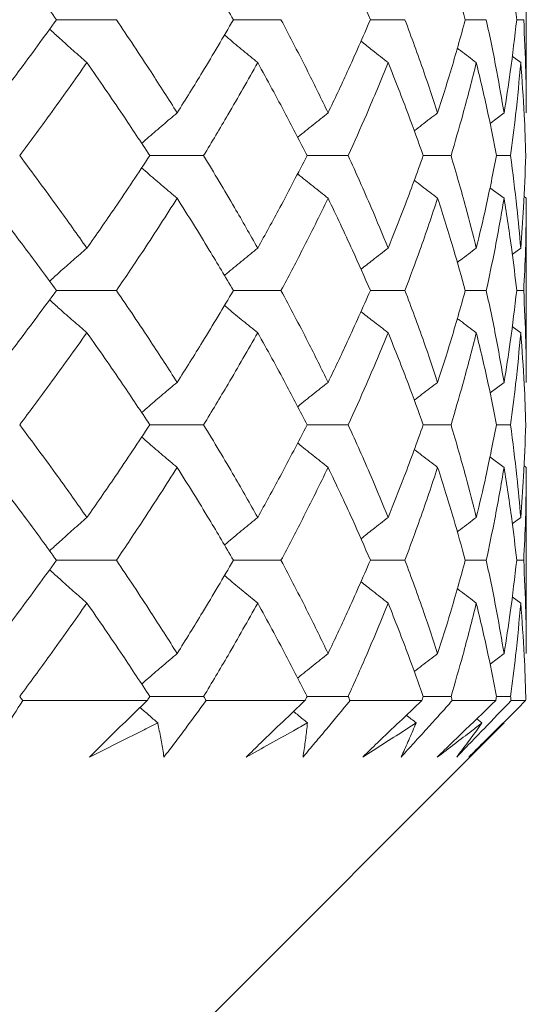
# Model space of a CAD drawing. Header units: inches. Extents: x 0.8 to 21, y 1.2 to 16.5.
# Tile 17 of 88: x 9.817 to 9.951, y 3.493 to 3.755. Entities that reach past the tile are written whole.
import ezdxf

# ---------------------------------------------------------------- set-up
doc = ezdxf.new("R2010")
doc.units = ezdxf.units.IN
doc.header["$MEASUREMENT"] = 0

msp = doc.modelspace()

# ---------------------------------------------------------------- linework, layer by layer
at = {"color": 7, "linetype": 'Continuous', "lineweight": 15}
for p, q in [((9.95117, 3.72979), (9.95117, 3.77932)), ((9.82633, 3.75453), (9.84225, 3.75453)), ((9.87333, 3.75453), (9.88598, 3.75453)), ((9.90973, 3.75453), (9.91891, 3.75453)), ((9.93496, 3.75453), (9.94052, 3.75453)), ((9.94861, 3.75453), (9.95047, 3.75453)), ((9.94969, 3.74313), (9.94741, 3.74483)), ((9.94525, 3.72979), (9.94152, 3.727)), ((9.85111, 3.71844), (9.86542, 3.71844)), ((9.8929, 3.71844), (9.90383, 3.71844)), ((9.92377, 3.71844), (9.93116, 3.71844)), ((9.94325, 3.71844), (9.94697, 3.71844)), ((9.94525, 3.70711), (9.94149, 3.70991)), ((9.95117, 3.70711), (9.95057, 3.70755)), ((9.95117, 3.65822), (9.95117, 3.70711)), ((9.94969, 3.69387), (9.94744, 3.69221)), ((9.82633, 3.68261), (9.84225, 3.68261)), ((9.87333, 3.68261), (9.88598, 3.68261)), ((9.90973, 3.68261), (9.91891, 3.68261)), ((9.93496, 3.68261), (9.94052, 3.68261)), ((9.94861, 3.68261), (9.95047, 3.68261)), ((9.94969, 3.6714), (9.94741, 3.67306)), ((9.94525, 3.65822), (9.94152, 3.65546)), ((9.85111, 3.64695), (9.86542, 3.64695)), ((9.8929, 3.64695), (9.90383, 3.64695)), ((9.92377, 3.64695), (9.93116, 3.64695)), ((9.94325, 3.64695), (9.94697, 3.64695)), ((9.94525, 3.63564), (9.94149, 3.63844)), ((9.95117, 3.63564), (9.95057, 3.63608)), ((9.95117, 3.58621), (9.95117, 3.63564)), ((9.94969, 3.62234), (9.94744, 3.62067)), ((9.82633, 3.61097), (9.84225, 3.61097)), ((9.87333, 3.61097), (9.88598, 3.61097)), ((9.90973, 3.61097), (9.91891, 3.61097)), ((9.93496, 3.61097), (9.94052, 3.61097)), ((9.94861, 3.61097), (9.95047, 3.61097)), ((9.94969, 3.59959), (9.94741, 3.60128)), ((9.94525, 3.58621), (9.94152, 3.58341)), ((9.85111, 3.5748), (9.86542, 3.5748)), ((9.8929, 3.5748), (9.90383, 3.5748)), ((9.92377, 3.5748), (9.93116, 3.5748)), ((9.94325, 3.5748), (9.94697, 3.5748)), ((9.85041, 3.57371), (9.81735, 3.57371)), ((9.89235, 3.57371), (9.86608, 3.57371)), ((9.92339, 3.57371), (9.90432, 3.57371)), ((9.94304, 3.57371), (9.93148, 3.57371)), ((9.95099, 3.57371), (9.94712, 3.57371)), ((9.82617, 3.44871), (9.94526, 3.5678)), ((9.93939, 3.5678), (9.93801, 3.56886)), ((9.94526, 3.5678), (9.94513, 3.5679))]:
    msp.add_line(p, q, dxfattribs=at)
for points, knots in [([(9.80793, 3.77932), (9.81144, 3.77469), (9.81771, 3.76642), (9.8237, 3.75816), (9.82633, 3.75453)], [0, 0, 0, 0, 0.560157, 1, 1, 1, 1]), ([(9.8584, 3.77932), (9.86127, 3.77469), (9.86639, 3.76642), (9.87121, 3.75816), (9.87333, 3.75453)], [0, 0, 0, 0, 0.560157, 1, 1, 1, 1]), ([(9.8985, 3.77932), (9.90068, 3.77469), (9.90458, 3.76642), (9.90816, 3.75816), (9.90973, 3.75453)], [0, 0, 0, 0, 0.560157, 1, 1, 1, 1]), ([(9.92761, 3.77932), (9.92907, 3.77469), (9.93168, 3.76642), (9.93396, 3.75816), (9.93496, 3.75453)], [0, 0, 0, 0, 0.560157, 1, 1, 1, 1]), ([(9.94525, 3.77932), (9.94597, 3.77469), (9.94726, 3.76642), (9.9482, 3.75816), (9.94861, 3.75453)], [0, 0, 0, 0, 0.560157, 1, 1, 1, 1]), ([(9.82633, 3.75453), (9.82297, 3.7499), (9.81698, 3.74165), (9.81069, 3.73341), (9.80793, 3.72979)], [0, 0, 0, 0, 0.560356, 1, 1, 1, 1]), ([(9.84225, 3.75453), (9.84534, 3.7499), (9.85087, 3.74165), (9.8561, 3.73341), (9.8584, 3.72979)], [0, 0, 0, 0, 0.560356, 1, 1, 1, 1]), ([(9.87333, 3.75453), (9.87063, 3.7499), (9.8658, 3.74165), (9.86066, 3.73341), (9.8584, 3.72979)], [0, 0, 0, 0, 0.560356, 1, 1, 1, 1]), ([(9.88598, 3.75453), (9.8884, 3.7499), (9.89273, 3.74165), (9.89674, 3.73341), (9.8985, 3.72979)], [0, 0, 0, 0, 0.560356, 1, 1, 1, 1]), ([(9.90973, 3.75453), (9.90772, 3.7499), (9.90414, 3.74165), (9.90022, 3.73341), (9.8985, 3.72979)], [0, 0, 0, 0, 0.560356, 1, 1, 1, 1]), ([(9.91891, 3.75453), (9.92062, 3.7499), (9.92368, 3.74165), (9.92641, 3.73341), (9.92761, 3.72979)], [0, 0, 0, 0, 0.560356, 1, 1, 1, 1]), ([(9.93496, 3.75453), (9.93367, 3.7499), (9.93139, 3.74165), (9.92876, 3.73341), (9.92761, 3.72979)], [0, 0, 0, 0, 0.560356, 1, 1, 1, 1]), ([(9.94052, 3.75453), (9.9415, 3.7499), (9.94324, 3.74165), (9.94464, 3.73341), (9.94525, 3.72979)], [0, 0, 0, 0, 0.5603557, 1, 1, 1, 1]), ([(9.94861, 3.75453), (9.94808, 3.7499), (9.94712, 3.74165), (9.94583, 3.73341), (9.94525, 3.72979)], [0, 0, 0, 0, 0.560356, 1, 1, 1, 1]), ([(9.95047, 3.75453), (9.9507, 3.7499), (9.95109, 3.74165), (9.95115, 3.73341), (9.95117, 3.72979)], [0, 0, 0, 0, 0.560356, 1, 1, 1, 1]), ([(9.83441, 3.74313), (9.8332, 3.74419), (9.83078, 3.74632), (9.82747, 3.74928), (9.82539, 3.75119), (9.82449, 3.75202)], [0, 0, 0, 0, 0.363379, 0.726758, 1, 1, 1, 1]), ([(9.87979, 3.74313), (9.87849, 3.74419), (9.8759, 3.74632), (9.87295, 3.74877), (9.87131, 3.75018), (9.87094, 3.75049)], [0, 0, 0, 0, 0.437465, 0.87493, 1, 1, 1, 1]), ([(9.91446, 3.74313), (9.9131, 3.74419), (9.91067, 3.74608), (9.90827, 3.748), (9.90722, 3.74884)], [0, 0, 0, 0, 0.562516, 1, 1, 1, 1]), ([(9.93788, 3.74313), (9.93647, 3.74419), (9.93477, 3.74547), (9.93309, 3.74676), (9.93281, 3.74698)], [0, 0, 0, 0, 0.830538, 1, 1, 1, 1]), ([(9.83441, 3.74313), (9.83116, 3.73851), (9.82534, 3.73027), (9.81923, 3.72205), (9.81654, 3.71844)], [0, 0, 0, 0, 0.560447, 1, 1, 1, 1]), ([(9.83441, 3.74313), (9.83761, 3.73851), (9.84332, 3.73027), (9.84873, 3.72205), (9.85111, 3.71844)], [0, 0, 0, 0, 0.560447, 1, 1, 1, 1]), ([(9.87979, 3.74313), (9.87719, 3.73851), (9.87255, 3.73027), (9.8676, 3.72205), (9.86542, 3.71844)], [0, 0, 0, 0, 0.560447, 1, 1, 1, 1]), ([(9.87979, 3.74313), (9.88232, 3.73851), (9.88684, 3.73027), (9.89105, 3.72205), (9.8929, 3.71844)], [0, 0, 0, 0, 0.560447, 1, 1, 1, 1]), ([(9.91446, 3.74313), (9.91256, 3.73851), (9.90918, 3.73027), (9.90546, 3.72205), (9.90383, 3.71844)], [0, 0, 0, 0, 0.560447, 1, 1, 1, 1]), ([(9.91446, 3.74313), (9.91629, 3.73851), (9.91955, 3.73027), (9.92248, 3.72205), (9.92377, 3.71844)], [0, 0, 0, 0, 0.560447, 1, 1, 1, 1]), ([(9.93788, 3.74313), (9.93672, 3.73851), (9.93464, 3.73027), (9.93222, 3.72205), (9.93116, 3.71844)], [0, 0, 0, 0, 0.560447, 1, 1, 1, 1]), ([(9.93788, 3.74313), (9.93898, 3.73851), (9.94093, 3.73027), (9.94254, 3.72205), (9.94325, 3.71844)], [0, 0, 0, 0, 0.560447, 1, 1, 1, 1]), ([(9.94969, 3.74313), (9.94927, 3.73851), (9.94853, 3.73027), (9.94745, 3.72205), (9.94697, 3.71844)], [0, 0, 0, 0, 0.560447, 1, 1, 1, 1]), ([(9.94969, 3.74313), (9.95003, 3.73851), (9.95064, 3.73027), (9.95091, 3.72205), (9.95102, 3.71844)], [0, 0, 0, 0, 0.560447, 1, 1, 1, 1]), ([(9.8584, 3.72979), (9.85714, 3.72873), (9.85463, 3.72661), (9.85148, 3.72391), (9.8496, 3.72225), (9.84896, 3.72169)], [0, 0, 0, 0, 0.397151, 0.794301, 1, 1, 1, 1]), ([(9.8985, 3.72979), (9.89717, 3.72873), (9.8945, 3.7266), (9.8918, 3.72443), (9.89044, 3.72331), (9.8904, 3.72327)], [0, 0, 0, 0, 0.491908, 0.983816, 1, 1, 1, 1]), ([(9.92761, 3.72979), (9.92621, 3.72873), (9.92413, 3.72715), (9.92207, 3.72554), (9.92139, 3.72501)], [0, 0, 0, 0, 0.668838, 1, 1, 1, 1]), ([(9.81654, 3.71844), (9.81996, 3.71384), (9.82605, 3.70564), (9.83186, 3.69746), (9.83441, 3.69387)], [0, 0, 0, 0, 0.560645, 1, 1, 1, 1]), ([(9.85111, 3.71844), (9.84808, 3.71384), (9.84266, 3.70564), (9.83693, 3.69746), (9.83441, 3.69387)], [0, 0, 0, 0, 0.560645, 1, 1, 1, 1]), ([(9.86542, 3.71844), (9.86819, 3.71384), (9.87312, 3.70564), (9.87775, 3.69746), (9.87979, 3.69387)], [0, 0, 0, 0, 0.560645, 1, 1, 1, 1]), ([(9.8929, 3.71844), (9.89053, 3.71384), (9.88632, 3.70564), (9.88178, 3.69746), (9.87979, 3.69387)], [0, 0, 0, 0, 0.560645, 1, 1, 1, 1]), ([(9.90383, 3.71844), (9.9059, 3.71384), (9.9096, 3.70564), (9.91298, 3.69746), (9.91446, 3.69387)], [0, 0, 0, 0, 0.560645, 1, 1, 1, 1]), ([(9.92377, 3.71844), (9.92212, 3.71384), (9.91918, 3.70564), (9.9159, 3.69746), (9.91446, 3.69387)], [0, 0, 0, 0, 0.560645, 1, 1, 1, 1]), ([(9.93116, 3.71844), (9.9325, 3.71384), (9.93491, 3.70564), (9.93698, 3.69746), (9.93788, 3.69387)], [0, 0, 0, 0, 0.560645, 1, 1, 1, 1]), ([(9.94325, 3.71844), (9.94234, 3.71384), (9.94072, 3.70564), (9.93875, 3.69746), (9.93788, 3.69387)], [0, 0, 0, 0, 0.560645, 1, 1, 1, 1]), ([(9.94697, 3.71844), (9.94757, 3.71384), (9.94864, 3.70564), (9.94937, 3.69746), (9.94969, 3.69387)], [0, 0, 0, 0, 0.560645, 1, 1, 1, 1]), ([(9.95102, 3.71844), (9.95087, 3.71384), (9.95059, 3.70564), (9.94996, 3.69746), (9.94969, 3.69387)], [0, 0, 0, 0, 0.560645, 1, 1, 1, 1]), ([(9.8584, 3.70711), (9.85714, 3.70817), (9.85462, 3.71028), (9.85147, 3.71298), (9.84959, 3.71463), (9.84895, 3.7152)], [0, 0, 0, 0, 0.397217, 0.794434, 1, 1, 1, 1]), ([(9.8985, 3.70711), (9.89716, 3.70817), (9.89449, 3.71029), (9.89179, 3.71246), (9.89043, 3.71358), (9.89038, 3.71362)], [0, 0, 0, 0, 0.491681, 0.983362, 1, 1, 1, 1]), ([(9.92761, 3.70711), (9.92621, 3.70816), (9.92413, 3.70975), (9.92206, 3.71136), (9.92137, 3.71189)], [0, 0, 0, 0, 0.667665, 1, 1, 1, 1]), ([(9.80793, 3.70711), (9.81144, 3.70252), (9.81771, 3.69434), (9.8237, 3.68619), (9.82633, 3.68261)], [0, 0, 0, 0, 0.560736, 1, 1, 1, 1]), ([(9.8584, 3.70711), (9.85546, 3.70252), (9.85023, 3.69434), (9.84468, 3.68619), (9.84225, 3.68261)], [0, 0, 0, 0, 0.560736, 1, 1, 1, 1]), ([(9.8584, 3.70711), (9.86127, 3.70252), (9.86639, 3.69434), (9.87121, 3.68619), (9.87333, 3.68261)], [0, 0, 0, 0, 0.560736, 1, 1, 1, 1]), ([(9.8985, 3.70711), (9.89625, 3.70252), (9.89223, 3.69434), (9.88789, 3.68619), (9.88598, 3.68261)], [0, 0, 0, 0, 0.560736, 1, 1, 1, 1]), ([(9.8985, 3.70711), (9.90069, 3.70252), (9.90458, 3.69434), (9.90816, 3.68619), (9.90973, 3.68261)], [0, 0, 0, 0, 0.560736, 1, 1, 1, 1]), ([(9.92761, 3.70711), (9.92607, 3.70252), (9.92334, 3.69434), (9.92026, 3.68619), (9.91891, 3.68261)], [0, 0, 0, 0, 0.560736, 1, 1, 1, 1]), ([(9.92761, 3.70711), (9.92907, 3.70252), (9.93168, 3.69434), (9.93396, 3.68619), (9.93496, 3.68261)], [0, 0, 0, 0, 0.560736, 1, 1, 1, 1]), ([(9.94525, 3.70711), (9.94446, 3.70252), (9.94305, 3.69434), (9.94129, 3.68619), (9.94052, 3.68261)], [0, 0, 0, 0, 0.560736, 1, 1, 1, 1]), ([(9.94525, 3.70711), (9.94597, 3.70252), (9.94726, 3.69434), (9.9482, 3.68619), (9.94861, 3.68261)], [0, 0, 0, 0, 0.560736, 1, 1, 1, 1]), ([(9.95117, 3.70711), (9.95113, 3.70252), (9.95107, 3.69434), (9.95066, 3.68619), (9.95047, 3.68261)], [0, 0, 0, 0, 0.560736, 1, 1, 1, 1]), ([(9.83441, 3.69387), (9.8332, 3.69281), (9.83077, 3.6907), (9.82746, 3.68778), (9.82538, 3.68589), (9.8245, 3.68509)], [0, 0, 0, 0, 0.3651919, 0.7303838, 1, 1, 1, 1]), ([(9.87979, 3.69387), (9.87849, 3.69281), (9.87588, 3.6907), (9.87294, 3.68828), (9.8713, 3.6869), (9.87095, 3.6866)], [0, 0, 0, 0, 0.439842, 0.879683, 1, 1, 1, 1]), ([(9.91446, 3.69387), (9.91309, 3.69281), (9.91067, 3.69095), (9.90827, 3.68906), (9.90723, 3.68824)], [0, 0, 0, 0, 0.5660369, 1, 1, 1, 1]), ([(9.93788, 3.69387), (9.93647, 3.69281), (9.93478, 3.69156), (9.9331, 3.69028), (9.93283, 3.69007)], [0, 0, 0, 0, 0.837436, 1, 1, 1, 1]), ([(9.82633, 3.68261), (9.82297, 3.67807), (9.81697, 3.66995), (9.8107, 3.66181), (9.80793, 3.65822)], [0, 0, 0, 0, 0.559555, 1, 1, 1, 1]), ([(9.84225, 3.68261), (9.84534, 3.67807), (9.85087, 3.66995), (9.8561, 3.66181), (9.8584, 3.65822)], [0, 0, 0, 0, 0.559555, 1, 1, 1, 1]), ([(9.87333, 3.68261), (9.87063, 3.67807), (9.86579, 3.66995), (9.86066, 3.66181), (9.8584, 3.65822)], [0, 0, 0, 0, 0.559555, 1, 1, 1, 1]), ([(9.88598, 3.68261), (9.8884, 3.67807), (9.89273, 3.66995), (9.89674, 3.66181), (9.8985, 3.65822)], [0, 0, 0, 0, 0.559555, 1, 1, 1, 1]), ([(9.90973, 3.68261), (9.90772, 3.67807), (9.90413, 3.66995), (9.90022, 3.66181), (9.8985, 3.65822)], [0, 0, 0, 0, 0.559555, 1, 1, 1, 1]), ([(9.91891, 3.68261), (9.92062, 3.67807), (9.92368, 3.66995), (9.92641, 3.66181), (9.92761, 3.65822)], [0, 0, 0, 0, 0.559555, 1, 1, 1, 1]), ([(9.93496, 3.68261), (9.93368, 3.67807), (9.93139, 3.66995), (9.92876, 3.66181), (9.92761, 3.65822)], [0, 0, 0, 0, 0.559555, 1, 1, 1, 1]), ([(9.94052, 3.68261), (9.9415, 3.67807), (9.94324, 3.66995), (9.94464, 3.66181), (9.94525, 3.65822)], [0, 0, 0, 0, 0.559555, 1, 1, 1, 1]), ([(9.94861, 3.68261), (9.94808, 3.67807), (9.94712, 3.66995), (9.94583, 3.66181), (9.94525, 3.65822)], [0, 0, 0, 0, 0.559555, 1, 1, 1, 1]), ([(9.95047, 3.68261), (9.9507, 3.67807), (9.9511, 3.66995), (9.95115, 3.66181), (9.95117, 3.65822)], [0, 0, 0, 0, 0.559555, 1, 1, 1, 1]), ([(9.83441, 3.6714), (9.8332, 3.67245), (9.83076, 3.67455), (9.82745, 3.67746), (9.82537, 3.67934), (9.82449, 3.68014)], [0, 0, 0, 0, 0.36548, 0.73096, 1, 1, 1, 1]), ([(9.87979, 3.6714), (9.87848, 3.67245), (9.87587, 3.67455), (9.87292, 3.67696), (9.87129, 3.67834), (9.87094, 3.67864)], [0, 0, 0, 0, 0.439991, 0.879984, 1, 1, 1, 1]), ([(9.91446, 3.6714), (9.91309, 3.67245), (9.91066, 3.6743), (9.90826, 3.67619), (9.90721, 3.67701)], [0, 0, 0, 0, 0.565768, 1, 1, 1, 1]), ([(9.93788, 3.6714), (9.93646, 3.67244), (9.93477, 3.6737), (9.93308, 3.67498), (9.93281, 3.67519)], [0, 0, 0, 0, 0.835367, 1, 1, 1, 1]), ([(9.83441, 3.6714), (9.83116, 3.66685), (9.82533, 3.65871), (9.81923, 3.65055), (9.81654, 3.64695)], [0, 0, 0, 0, 0.559215, 1, 1, 1, 1]), ([(9.83441, 3.6714), (9.83761, 3.66685), (9.84332, 3.65871), (9.84873, 3.65055), (9.85111, 3.64695)], [0, 0, 0, 0, 0.559215, 1, 1, 1, 1]), ([(9.87979, 3.6714), (9.87719, 3.66685), (9.87255, 3.65871), (9.8676, 3.65055), (9.86542, 3.64695)], [0, 0, 0, 0, 0.559215, 1, 1, 1, 1]), ([(9.87979, 3.6714), (9.88232, 3.66685), (9.88685, 3.65871), (9.89105, 3.65055), (9.8929, 3.64695)], [0, 0, 0, 0, 0.559215, 1, 1, 1, 1]), ([(9.91446, 3.6714), (9.91257, 3.66685), (9.90918, 3.65871), (9.90547, 3.65055), (9.90383, 3.64695)], [0, 0, 0, 0, 0.559215, 1, 1, 1, 1]), ([(9.91446, 3.6714), (9.91629, 3.66685), (9.91955, 3.65871), (9.92248, 3.65055), (9.92377, 3.64695)], [0, 0, 0, 0, 0.559215, 1, 1, 1, 1]), ([(9.93788, 3.6714), (9.93672, 3.66685), (9.93464, 3.65871), (9.93222, 3.65055), (9.93116, 3.64695)], [0, 0, 0, 0, 0.559215, 1, 1, 1, 1]), ([(9.93788, 3.6714), (9.93898, 3.66685), (9.94093, 3.65871), (9.94254, 3.65055), (9.94325, 3.64695)], [0, 0, 0, 0, 0.559215, 1, 1, 1, 1]), ([(9.94969, 3.6714), (9.94927, 3.66685), (9.94853, 3.65871), (9.94745, 3.65055), (9.94697, 3.64695)], [0, 0, 0, 0, 0.559215, 1, 1, 1, 1]), ([(9.94969, 3.6714), (9.95003, 3.66685), (9.95064, 3.65871), (9.95091, 3.65055), (9.95102, 3.64695)], [0, 0, 0, 0, 0.559215, 1, 1, 1, 1]), ([(9.8584, 3.65822), (9.85714, 3.65717), (9.85461, 3.65506), (9.85146, 3.65238), (9.84959, 3.65074), (9.84895, 3.65018)], [0, 0, 0, 0, 0.3981379, 0.7962759, 1, 1, 1, 1]), ([(9.8985, 3.65822), (9.89716, 3.65717), (9.89449, 3.65506), (9.89178, 3.6529), (9.89043, 3.65178), (9.89039, 3.65175)], [0, 0, 0, 0, 0.493162, 0.986324, 1, 1, 1, 1]), ([(9.92761, 3.65822), (9.92621, 3.65717), (9.92413, 3.6556), (9.92207, 3.654), (9.92139, 3.65348)], [0, 0, 0, 0, 0.670617, 1, 1, 1, 1]), ([(9.81654, 3.64695), (9.81996, 3.64236), (9.82606, 3.63417), (9.83186, 3.62596), (9.83441, 3.62234)], [0, 0, 0, 0, 0.559413, 1, 1, 1, 1]), ([(9.85111, 3.64695), (9.84808, 3.64236), (9.84265, 3.63417), (9.83693, 3.62596), (9.83441, 3.62234)], [0, 0, 0, 0, 0.559413, 1, 1, 1, 1]), ([(9.86542, 3.64695), (9.86819, 3.64236), (9.87313, 3.63417), (9.87775, 3.62596), (9.87979, 3.62234)], [0, 0, 0, 0, 0.559413, 1, 1, 1, 1]), ([(9.8929, 3.64695), (9.89054, 3.64236), (9.88632, 3.63417), (9.88178, 3.62596), (9.87979, 3.62234)], [0, 0, 0, 0, 0.559413, 1, 1, 1, 1]), ([(9.90383, 3.64695), (9.9059, 3.64236), (9.90961, 3.63417), (9.91298, 3.62596), (9.91446, 3.62234)], [0, 0, 0, 0, 0.559413, 1, 1, 1, 1]), ([(9.92377, 3.64695), (9.92212, 3.64236), (9.91918, 3.63417), (9.9159, 3.62596), (9.91446, 3.62234)], [0, 0, 0, 0, 0.559413, 1, 1, 1, 1]), ([(9.93116, 3.64695), (9.9325, 3.64236), (9.93491, 3.63417), (9.93697, 3.62596), (9.93788, 3.62234)], [0, 0, 0, 0, 0.559413, 1, 1, 1, 1]), ([(9.94325, 3.64695), (9.94234, 3.64236), (9.94071, 3.63417), (9.93875, 3.62596), (9.93788, 3.62234)], [0, 0, 0, 0, 0.559413, 1, 1, 1, 1]), ([(9.94697, 3.64695), (9.94757, 3.64236), (9.94864, 3.63417), (9.94937, 3.62596), (9.94969, 3.62234)], [0, 0, 0, 0, 0.559413, 1, 1, 1, 1]), ([(9.95102, 3.64695), (9.95087, 3.64236), (9.95059, 3.63417), (9.94996, 3.62596), (9.94969, 3.62234)], [0, 0, 0, 0, 0.559413, 1, 1, 1, 1]), ([(9.8584, 3.63564), (9.85714, 3.6367), (9.85462, 3.63881), (9.85147, 3.6415), (9.84959, 3.64315), (9.84895, 3.64371)], [0, 0, 0, 0, 0.397477, 0.794954, 1, 1, 1, 1]), ([(9.8985, 3.63564), (9.89717, 3.6367), (9.89449, 3.63882), (9.89179, 3.64098), (9.89043, 3.6421), (9.89039, 3.64214)], [0, 0, 0, 0, 0.491987, 0.983974, 1, 1, 1, 1]), ([(9.92761, 3.63564), (9.92621, 3.63669), (9.92413, 3.63828), (9.92206, 3.63988), (9.92137, 3.64042)], [0, 0, 0, 0, 0.668034, 1, 1, 1, 1]), ([(9.80793, 3.63564), (9.81144, 3.63104), (9.81772, 3.62283), (9.8237, 3.6146), (9.82633, 3.61097)], [0, 0, 0, 0, 0.559504, 1, 1, 1, 1]), ([(9.8584, 3.63564), (9.85547, 3.63104), (9.85022, 3.62283), (9.84469, 3.6146), (9.84225, 3.61097)], [0, 0, 0, 0, 0.5595044, 1, 1, 1, 1]), ([(9.8584, 3.63564), (9.86127, 3.63104), (9.8664, 3.62283), (9.87121, 3.6146), (9.87333, 3.61097)], [0, 0, 0, 0, 0.559504, 1, 1, 1, 1]), ([(9.8985, 3.63564), (9.89625, 3.63104), (9.89223, 3.62283), (9.88789, 3.6146), (9.88598, 3.61097)], [0, 0, 0, 0, 0.559504, 1, 1, 1, 1]), ([(9.8985, 3.63564), (9.90068, 3.63104), (9.90459, 3.62283), (9.90816, 3.6146), (9.90973, 3.61097)], [0, 0, 0, 0, 0.559504, 1, 1, 1, 1]), ([(9.92761, 3.63564), (9.92607, 3.63104), (9.92333, 3.62283), (9.92026, 3.6146), (9.91891, 3.61097)], [0, 0, 0, 0, 0.559504, 1, 1, 1, 1]), ([(9.92761, 3.63564), (9.92907, 3.63104), (9.93168, 3.62283), (9.93395, 3.6146), (9.93496, 3.61097)], [0, 0, 0, 0, 0.559504, 1, 1, 1, 1]), ([(9.94525, 3.63564), (9.94446, 3.63104), (9.94305, 3.62283), (9.9413, 3.6146), (9.94052, 3.61097)], [0, 0, 0, 0, 0.559504, 1, 1, 1, 1]), ([(9.94525, 3.63564), (9.94597, 3.63104), (9.94726, 3.62283), (9.9482, 3.6146), (9.94861, 3.61097)], [0, 0, 0, 0, 0.559504, 1, 1, 1, 1]), ([(9.95117, 3.63564), (9.95113, 3.63104), (9.95107, 3.62283), (9.95066, 3.6146), (9.95047, 3.61097)], [0, 0, 0, 0, 0.559504, 1, 1, 1, 1]), ([(9.83441, 3.62234), (9.8332, 3.62128), (9.83078, 3.61916), (9.82747, 3.61621), (9.82539, 3.6143), (9.8245, 3.61348)], [0, 0, 0, 0, 0.3638753, 0.7277508, 1, 1, 1, 1]), ([(9.87979, 3.62234), (9.87849, 3.62128), (9.87589, 3.61916), (9.87295, 3.61671), (9.87131, 3.61531), (9.87095, 3.61501)], [0, 0, 0, 0, 0.438284, 0.876569, 1, 1, 1, 1]), ([(9.91446, 3.62234), (9.91309, 3.62128), (9.91067, 3.6194), (9.90827, 3.61749), (9.90723, 3.61666)], [0, 0, 0, 0, 0.564106, 1, 1, 1, 1]), ([(9.93788, 3.62234), (9.93647, 3.62128), (9.93478, 3.62001), (9.9331, 3.61873), (9.93283, 3.61851)], [0, 0, 0, 0, 0.834736, 1, 1, 1, 1]), ([(9.82633, 3.61097), (9.82297, 3.60636), (9.81697, 3.59811), (9.8107, 3.58985), (9.80793, 3.58621)], [0, 0, 0, 0, 0.559703, 1, 1, 1, 1]), ([(9.83441, 3.59959), (9.8332, 3.60065), (9.83078, 3.60277), (9.82747, 3.60573), (9.82539, 3.60764), (9.82449, 3.60846)], [0, 0, 0, 0, 0.3635036, 0.7270073, 1, 1, 1, 1]), ([(9.84225, 3.61097), (9.84534, 3.60636), (9.85087, 3.59811), (9.8561, 3.58985), (9.8584, 3.58621)], [0, 0, 0, 0, 0.559703, 1, 1, 1, 1]), ([(9.87333, 3.61097), (9.87063, 3.60636), (9.8658, 3.59811), (9.86066, 3.58985), (9.8584, 3.58621)], [0, 0, 0, 0, 0.559703, 1, 1, 1, 1]), ([(9.88598, 3.61097), (9.8884, 3.60636), (9.89273, 3.59811), (9.89674, 3.58985), (9.8985, 3.58621)], [0, 0, 0, 0, 0.559703, 1, 1, 1, 1]), ([(9.90973, 3.61097), (9.90772, 3.60636), (9.90413, 3.59811), (9.90022, 3.58985), (9.8985, 3.58621)], [0, 0, 0, 0, 0.559703, 1, 1, 1, 1]), ([(9.91891, 3.61097), (9.92062, 3.60636), (9.92368, 3.59811), (9.92641, 3.58985), (9.92761, 3.58621)], [0, 0, 0, 0, 0.559703, 1, 1, 1, 1]), ([(9.93496, 3.61097), (9.93368, 3.60636), (9.93139, 3.59811), (9.92876, 3.58985), (9.92761, 3.58621)], [0, 0, 0, 0, 0.559703, 1, 1, 1, 1]), ([(9.94052, 3.61097), (9.9415, 3.60636), (9.94324, 3.59811), (9.94464, 3.58985), (9.94525, 3.58621)], [0, 0, 0, 0, 0.559703, 1, 1, 1, 1]), ([(9.94861, 3.61097), (9.94808, 3.60636), (9.94712, 3.59811), (9.94583, 3.58985), (9.94525, 3.58621)], [0, 0, 0, 0, 0.559703, 1, 1, 1, 1]), ([(9.95047, 3.61097), (9.9507, 3.60636), (9.9511, 3.59811), (9.95115, 3.58985), (9.95117, 3.58621)], [0, 0, 0, 0, 0.559703, 1, 1, 1, 1]), ([(9.87979, 3.59959), (9.87849, 3.60065), (9.8759, 3.60277), (9.87295, 3.60523), (9.87131, 3.60663), (9.87094, 3.60694)], [0, 0, 0, 0, 0.437615, 0.875229, 1, 1, 1, 1]), ([(9.91446, 3.59959), (9.9131, 3.60065), (9.91067, 3.60253), (9.90827, 3.60445), (9.90722, 3.60529)], [0, 0, 0, 0, 0.562692, 1, 1, 1, 1]), ([(9.93788, 3.59959), (9.93647, 3.60065), (9.93478, 3.60192), (9.93309, 3.60322), (9.93281, 3.60344)], [0, 0, 0, 0, 0.83075, 1, 1, 1, 1]), ([(9.83441, 3.59959), (9.83116, 3.59496), (9.82534, 3.5867), (9.81923, 3.57844), (9.81654, 3.5748)], [0, 0, 0, 0, 0.559794, 1, 1, 1, 1]), ([(9.83441, 3.59959), (9.83761, 3.59496), (9.84332, 3.5867), (9.84873, 3.57844), (9.85111, 3.5748)], [0, 0, 0, 0, 0.559794, 1, 1, 1, 1]), ([(9.87979, 3.59959), (9.87719, 3.59496), (9.87255, 3.5867), (9.8676, 3.57844), (9.86542, 3.5748)], [0, 0, 0, 0, 0.559794, 1, 1, 1, 1]), ([(9.87979, 3.59959), (9.88232, 3.59496), (9.88684, 3.5867), (9.89105, 3.57844), (9.8929, 3.5748)], [0, 0, 0, 0, 0.559794, 1, 1, 1, 1]), ([(9.91446, 3.59959), (9.91256, 3.59496), (9.90918, 3.5867), (9.90547, 3.57844), (9.90383, 3.5748)], [0, 0, 0, 0, 0.559794, 1, 1, 1, 1]), ([(9.91446, 3.59959), (9.91629, 3.59496), (9.91955, 3.5867), (9.92248, 3.57844), (9.92377, 3.5748)], [0, 0, 0, 0, 0.559794, 1, 1, 1, 1]), ([(9.93788, 3.59959), (9.93672, 3.59496), (9.93464, 3.5867), (9.93222, 3.57844), (9.93116, 3.5748)], [0, 0, 0, 0, 0.559794, 1, 1, 1, 1]), ([(9.93788, 3.59959), (9.93898, 3.59496), (9.94093, 3.5867), (9.94254, 3.57844), (9.94325, 3.5748)], [0, 0, 0, 0, 0.559794, 1, 1, 1, 1]), ([(9.94969, 3.59959), (9.94927, 3.59496), (9.94853, 3.5867), (9.94745, 3.57844), (9.94697, 3.5748)], [0, 0, 0, 0, 0.559794, 1, 1, 1, 1]), ([(9.94969, 3.59959), (9.95003, 3.59496), (9.95064, 3.5867), (9.95091, 3.57844), (9.95102, 3.5748)], [0, 0, 0, 0, 0.559794, 1, 1, 1, 1]), ([(9.8584, 3.58621), (9.85714, 3.58515), (9.85463, 3.58302), (9.85148, 3.58031), (9.8496, 3.57864), (9.84896, 3.57807)], [0, 0, 0, 0, 0.396395, 0.792789, 1, 1, 1, 1]), ([(9.8985, 3.58621), (9.89717, 3.58515), (9.89451, 3.58302), (9.8918, 3.58084), (9.89044, 3.5797), (9.8904, 3.57966)], [0, 0, 0, 0, 0.490998, 0.981997, 1, 1, 1, 1]), ([(9.92761, 3.58621), (9.92622, 3.58515), (9.92414, 3.58356), (9.92207, 3.58195), (9.92139, 3.58141)], [0, 0, 0, 0, 0.667652, 1, 1, 1, 1]), ([(9.81654, 3.5748), (9.81669, 3.5746), (9.81696, 3.57424), (9.81723, 3.57387), (9.81735, 3.57371)], [0, 0, 0, 0, 0.559995, 1, 1, 1, 1]), ([(9.85111, 3.5748), (9.85098, 3.5746), (9.85075, 3.57424), (9.85051, 3.57387), (9.85041, 3.57371)], [0, 0, 0, 0, 0.559995, 1, 1, 1, 1]), ([(9.86542, 3.5748), (9.86555, 3.5746), (9.86577, 3.57424), (9.86598, 3.57387), (9.86608, 3.57371)], [0, 0, 0, 0, 0.559995, 1, 1, 1, 1]), ([(9.8929, 3.5748), (9.89279, 3.5746), (9.89261, 3.57424), (9.89243, 3.57387), (9.89235, 3.57371)], [0, 0, 0, 0, 0.559995, 1, 1, 1, 1]), ([(9.90383, 3.5748), (9.90392, 3.5746), (9.90409, 3.57424), (9.90425, 3.57387), (9.90432, 3.57371)], [0, 0, 0, 0, 0.559995, 1, 1, 1, 1]), ([(9.92377, 3.5748), (9.9237, 3.5746), (9.92357, 3.57424), (9.92345, 3.57387), (9.92339, 3.57371)], [0, 0, 0, 0, 0.559995, 1, 1, 1, 1]), ([(9.93116, 3.5748), (9.93122, 3.5746), (9.93133, 3.57424), (9.93143, 3.57387), (9.93148, 3.57371)], [0, 0, 0, 0, 0.559995, 1, 1, 1, 1]), ([(9.94325, 3.5748), (9.94321, 3.5746), (9.94314, 3.57424), (9.94307, 3.57387), (9.94304, 3.57371)], [0, 0, 0, 0, 0.559995, 1, 1, 1, 1]), ([(9.94697, 3.5748), (9.947, 3.5746), (9.94705, 3.57424), (9.9471, 3.57387), (9.94712, 3.57371)], [0, 0, 0, 0, 0.559995, 1, 1, 1, 1]), ([(9.95102, 3.5748), (9.95102, 3.5746), (9.95101, 3.57424), (9.951, 3.57387), (9.95099, 3.57371)], [0, 0, 0, 0, 0.559995, 1, 1, 1, 1]), ([(9.81735, 3.57371), (9.81577, 3.57122), (9.8134, 3.56749), (9.81013, 3.56248), (9.80845, 3.55997), (9.80762, 3.55871)], [0, 0, 0, 0, 0.49985, 0.749906, 1, 1, 1, 1]), ([(9.83513, 3.55871), (9.83639, 3.55997), (9.83954, 3.56311), (9.84462, 3.56811), (9.84848, 3.57185), (9.85041, 3.57371)], [0, 0, 0, 0, 0.249909, 0.624893, 1, 1, 1, 1]), ([(9.85322, 3.5678), (9.85244, 3.56847), (9.85087, 3.56982), (9.84932, 3.5712), (9.84854, 3.5719)], [0, 0, 0, 0, 0.494173, 1, 1, 1, 1]), ([(9.86608, 3.57371), (9.86425, 3.57122), (9.86151, 3.56749), (9.85775, 3.56248), (9.85584, 3.55997), (9.85488, 3.55871)], [0, 0, 0, 0, 0.4998502, 0.7499064, 1, 1, 1, 1]), ([(9.87674, 3.55871), (9.87803, 3.55997), (9.88126, 3.56311), (9.88646, 3.56811), (9.89039, 3.57185), (9.89235, 3.57371)], [0, 0, 0, 0, 0.2499089, 0.6248931, 1, 1, 1, 1]), ([(9.90432, 3.57371), (9.90227, 3.57122), (9.8992, 3.56749), (9.89501, 3.56248), (9.89289, 3.55997), (9.89184, 3.55871)], [0, 0, 0, 0, 0.49985, 0.749906, 1, 1, 1, 1]), ([(9.9077, 3.55871), (9.909, 3.55997), (9.91226, 3.56311), (9.91749, 3.56811), (9.92142, 3.57185), (9.92339, 3.57371)], [0, 0, 0, 0, 0.249909, 0.624893, 1, 1, 1, 1]), ([(9.93148, 3.57371), (9.93036, 3.57247), (9.92813, 3.56998), (9.92531, 3.56686), (9.92304, 3.56436), (9.92133, 3.56248), (9.91962, 3.5606), (9.91847, 3.55934), (9.9179, 3.55871)], [0, 0, 0, 0, 0.249909, 0.499854, 0.624878, 0.749908, 0.874952, 1, 1, 1, 1]), ([(9.92752, 3.55871), (9.92817, 3.55934), (9.92946, 3.5606), (9.93172, 3.56279), (9.93431, 3.56529), (9.93722, 3.56811), (9.94013, 3.57091), (9.94207, 3.57278), (9.94304, 3.57371)], [0, 0, 0, 0, 0.124952, 0.249908, 0.437393, 0.624893, 0.812439, 1, 1, 1, 1]), ([(9.94712, 3.57371), (9.94473, 3.57122), (9.94114, 3.56749), (9.9363, 3.56248), (9.93387, 3.55997), (9.93266, 3.55871)], [0, 0, 0, 0, 0.49985, 0.749906, 1, 1, 1, 1]), ([(9.93588, 3.55871), (9.93715, 3.55997), (9.94031, 3.56311), (9.94535, 3.56811), (9.94911, 3.57185), (9.95099, 3.57371)], [0, 0, 0, 0, 0.249909, 0.624893, 1, 1, 1, 1]), ([(9.893, 3.5678), (9.89218, 3.56847), (9.89095, 3.56947), (9.88973, 3.57049), (9.88932, 3.57083)], [0, 0, 0, 0, 0.667391, 1, 1, 1, 1]), ([(9.92188, 3.5678), (9.92102, 3.56847), (9.92016, 3.56914), (9.91931, 3.56982), (9.9193, 3.56983)], [0, 0, 0, 0, 0.9946791, 1, 1, 1, 1]), ([(9.85322, 3.5678), (9.85183, 3.5671), (9.84586, 3.56407), (9.83979, 3.56104), (9.83513, 3.55871)], [0, 0, 0, 0, 0.231715, 1, 1, 1, 1]), ([(9.85488, 3.55871), (9.85467, 3.56005), (9.85424, 3.56271), (9.85365, 3.56574), (9.85329, 3.56744), (9.85322, 3.5678)], [0, 0, 0, 0, 0.440572, 0.881144, 1, 1, 1, 1]), ([(9.893, 3.5678), (9.89176, 3.5671), (9.8864, 3.56407), (9.88094, 3.56104), (9.87674, 3.55871)], [0, 0, 0, 0, 0.231715, 1, 1, 1, 1]), ([(9.89184, 3.55871), (9.89204, 3.56005), (9.89245, 3.56271), (9.8928, 3.56574), (9.89297, 3.56744), (9.893, 3.5678)], [0, 0, 0, 0, 0.440572, 0.881144, 1, 1, 1, 1]), ([(9.92188, 3.5678), (9.9208, 3.5671), (9.91614, 3.56407), (9.91137, 3.56104), (9.9077, 3.55871)], [0, 0, 0, 0, 0.231715, 1, 1, 1, 1]), ([(9.9179, 3.55871), (9.91821, 3.55938), (9.91883, 3.56071), (9.91973, 3.56272), (9.9206, 3.56472), (9.92131, 3.56641), (9.92173, 3.56744), (9.92188, 3.5678)], [0, 0, 0, 0, 0.220283, 0.440572, 0.660855, 0.881145, 1, 1, 1, 1]), ([(9.93939, 3.5678), (9.93849, 3.5671), (9.93461, 3.56407), (9.9306, 3.56104), (9.92752, 3.55871)], [0, 0, 0, 0, 0.231715, 1, 1, 1, 1]), ([(9.93266, 3.55871), (9.93368, 3.56005), (9.93572, 3.56271), (9.93793, 3.56574), (9.93913, 3.56744), (9.93939, 3.5678)], [0, 0, 0, 0, 0.440572, 0.881144, 1, 1, 1, 1]), ([(9.94526, 3.5678), (9.94455, 3.5671), (9.94151, 3.56407), (9.93833, 3.56104), (9.93588, 3.55871)], [0, 0, 0, 0, 0.2317154, 1, 1, 1, 1])]:
    msp.add_open_spline(points, degree=3, knots=knots, dxfattribs=at)

doc.saveas('drawing.dxf')
